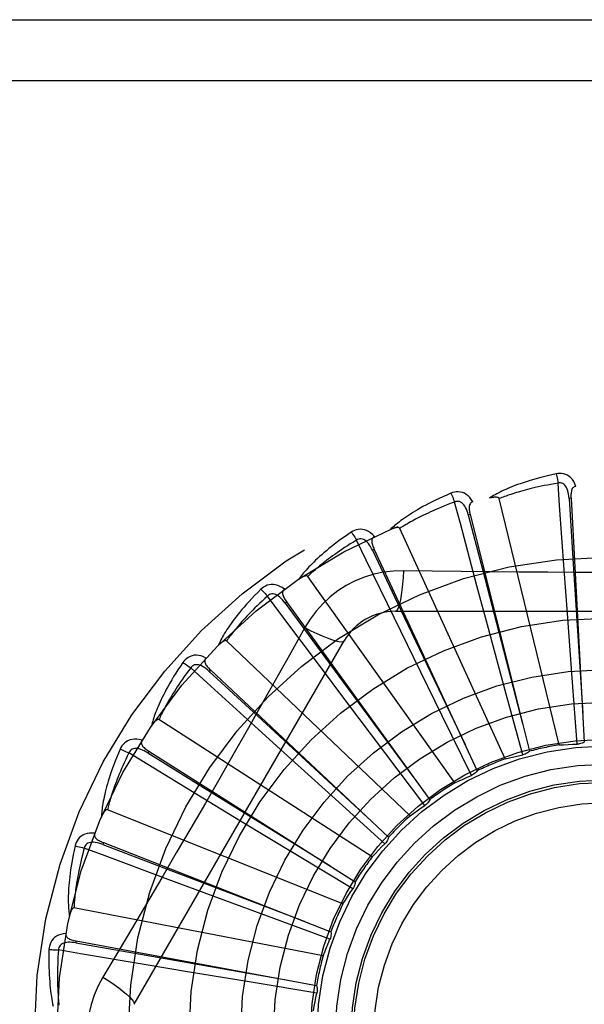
# Model space of a CAD drawing. Header units: inches. Extents: x 0 to 212, y 0 to 138.
# Tile 99 of 256: x 91.927 to 92.206, y 59.96 to 60.446. Entities that reach past the tile are written whole.
import ezdxf

# ---------------------------------------------------------------- set-up
doc = ezdxf.new("R2010")
doc.units = ezdxf.units.IN
doc.header["$LTSCALE"] = 11.6875
doc.header["$MEASUREMENT"] = 0
doc.linetypes.add('HIDDEN', pattern=[0.2, 0.1, -0.1])
doc.layers.add('RIGHTHAND_DOOR_ASSEMBLY', color=7, linetype='CONTINUOUS')

msp = doc.modelspace()

# ---------------------------------------------------------------- linework, layer by layer
at = {"layer": 'RIGHTHAND_DOOR_ASSEMBLY', "color": 8, "linetype": 'HIDDEN'}
for p, q in [((91.7324163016, 60.4458005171), (92.7944163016, 60.4458005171)), ((91.7324163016, 60.4158005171), (92.8244163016, 60.4158005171)), ((92.1931225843, 60.088239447), (92.16366007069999, 60.2096855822)), ((92.1989934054, 60.2098516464), (92.19803524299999, 60.2097990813)), ((92.1989934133, 60.2098515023), (92.2055303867, 60.0896773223)), ((92.1493272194, 60.2018772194), (92.14839632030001, 60.20164427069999)), ((92.14932725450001, 60.2018770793), (92.1750514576, 60.098950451)), ((92.1665777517, 60.08135165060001), (92.1146638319, 60.19502727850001)), ((92.10206773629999, 60.1846475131), (92.10119774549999, 60.1842426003)), ((92.1020677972, 60.1846473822), (92.15280074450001, 60.0755110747)), ((92.19718245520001, 60.1530203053), (92.19561054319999, 60.1747171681)), ((92.14181614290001, 60.0695646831), (92.0693271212, 60.1713612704)), ((92.1583043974, 60.14573017), (92.1526547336, 60.1667374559)), ((92.05892303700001, 60.1587852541), (92.0581453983, 60.1582230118)), ((92.0589231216, 60.1587851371), (92.12939344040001, 60.0612223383)), ((92.1124743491, 60.1541339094), (92.3193582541, 60.1541339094)), ((92.1995290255, 60.1213135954), (92.19718245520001, 60.1530203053)), ((92.121508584, 60.1312140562), (92.11198536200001, 60.1507725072)), ((92.0678849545, 60.1461113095), (92.06098193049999, 60.1337361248)), ((92.1666090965, 60.115040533), (92.1583043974, 60.14573017)), ((91.9837733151, 59.9603838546), (92.0872152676, 60.139550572)), ((92.11973270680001, 60.0533045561), (92.0292885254, 60.1395429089)), ((92.1354712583, 60.1026506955), (92.121508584, 60.1312140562)), ((92.0214524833, 60.1252251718), (92.0207953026, 60.1245259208)), ((92.0214525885, 60.1252250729), (92.109113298, 60.04276195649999)), ((92.08812491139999, 60.1099966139), (92.07507232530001, 60.1273993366)), ((92.2020093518, 60.0886128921), (92.1995290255, 60.1213135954)), ((92.1752332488, 60.08340017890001), (92.1666090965, 60.115040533)), ((92.10724091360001, 60.0845918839), (92.08812491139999, 60.1099966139)), ((92.1011255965, 60.03315895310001), (91.99599514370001, 60.1007221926)), ((92.1499275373, 60.0732142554), (92.1354712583, 60.1026506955)), ((92.0593599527, 60.082844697), (92.04324975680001, 60.0974627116)), ((92.1750514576, 60.098950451), (92.1784892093, 60.0851117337)), ((91.99101035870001, 60.0851802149), (91.9904973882, 60.084369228)), ((91.9910104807, 60.08518013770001), (92.0926932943, 60.02079713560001)), ((92.0829383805, 60.0615167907), (92.0593599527, 60.082844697)), ((92.1270068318, 60.05842326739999), (92.10724091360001, 60.0845918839)), ((92.0362533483, 60.0507396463), (92.0176678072, 60.0620446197)), ((92.10729954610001, 60.0395617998), (92.0829383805, 60.0615167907)), ((92.0866673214, 60.00985598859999), (91.9706502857, 60.0563022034)), ((92.06344201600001, 60.0342594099), (92.0362533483, 60.0507396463)), ((91.9686969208, 60.0400977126), (91.9683467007, 60.03920430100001)), ((91.96869705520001, 60.0400976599), (92.08072689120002, 59.9961217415)), ((92.0915179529, 60.0173115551), (92.06344201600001, 60.0342594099)), ((92.01964023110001, 60.014841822), (91.9992510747, 60.0224251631)), ((92.0494564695, 60.0038048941), (92.01964023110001, 60.014841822)), ((92.0768804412, 59.9842378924), (91.9541699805, 60.00788839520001)), ((92.0802324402, 59.99247671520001), (92.0494564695, 60.0038048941)), ((91.95531863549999, 59.99160706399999), (91.95514382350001, 59.9906635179)), ((91.9553187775, 59.99160703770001), (92.07364658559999, 59.9696276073)), ((92.0101210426, 59.9764486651), (91.988665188, 59.9800362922)), ((92.041487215, 59.9712539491), (92.0101210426, 59.9764486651)), ((92.07385089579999, 59.9659548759), (92.041487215, 59.9712539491))]:
    msp.add_line(p, q, dxfattribs=at)
for points in [[(92.1916659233, 60.22191712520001), (92.1894867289, 60.2214491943), (92.1874070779, 60.2209726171), (92.1854285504, 60.2204907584), (92.183544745, 60.2200044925), (92.18175117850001, 60.2195147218), (92.1800438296, 60.2190229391), (92.1784184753, 60.218530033), (92.1768713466, 60.2180373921), (92.17539848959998, 60.2175459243), (92.17399631, 60.2170569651), (92.1726610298, 60.2165714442), (92.1713892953, 60.2160907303), (92.1701771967, 60.2156163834), (92.1690226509, 60.2151481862), (92.1679227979, 60.2146864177), (92.1668762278, 60.2142304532), (92.1658812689, 60.2137794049), (92.16493606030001, 60.2133336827), (92.1640389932, 60.212892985), (92.16318774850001, 60.2124581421), (92.1623802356, 60.2120295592), (92.1616142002, 60.2116079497), (92.1608873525, 60.2111945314), (92.1601977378, 60.2107879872), (92.15954245, 60.2103869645), (92.15892221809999, 60.2099924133)], [(92.20141157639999, 60.21568066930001), (92.20092374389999, 60.21694833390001), (92.20035241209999, 60.2180752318), (92.19969453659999, 60.2190691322), (92.1989572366, 60.21992036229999), (92.1981430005, 60.22062890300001), (92.19726346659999, 60.22119387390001), (92.19632054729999, 60.2216142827), (92.1953469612, 60.2219013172), (92.1943674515, 60.2220552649), (92.1934094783, 60.22210034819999), (92.19251305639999, 60.22205548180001), (92.1916659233, 60.22191712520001)], [(92.1916659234, 60.2219171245), (92.1918190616, 60.2213165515), (92.1919791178, 60.22062779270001), (92.19214049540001, 60.2198743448), (92.192301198, 60.2190654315), (92.1924591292, 60.2182105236), (92.1926085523, 60.2173401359)], [(92.1926088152, 60.2173401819), (92.19078471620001, 60.21702992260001), (92.1890364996, 60.2167167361), (92.18736581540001, 60.2164001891), (92.1857677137, 60.2160815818), (92.1842387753, 60.215761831), (92.18277605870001, 60.2154416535), (92.1813763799, 60.2151218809), (92.18003704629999, 60.2148030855), (92.1787551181, 60.2144859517), (92.1775281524, 60.2141709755), (92.1763534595, 60.21385871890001), (92.17522884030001, 60.2135496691), (92.174151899, 60.2132443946), (92.173120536, 60.2129432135), (92.17213243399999, 60.2126466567), (92.1711858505, 60.2123546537), (92.1702787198, 60.21206736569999), (92.16940969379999, 60.2117846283), (92.1685771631, 60.211506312), (92.1677798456, 60.2112324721), (92.167016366, 60.21096309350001), (92.1662853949, 60.2106982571), (92.16558557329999, 60.2104380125), (92.1649156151, 60.2101824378), (92.1642735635, 60.2099316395), (92.16366007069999, 60.2096855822)], [(92.1980338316, 60.2097986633), (92.1979468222, 60.2108328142), (92.19781651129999, 60.2118069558), (92.1976397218, 60.2127232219), (92.197414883, 60.2135777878), (92.1971374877, 60.2143693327), (92.19680768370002, 60.2150908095), (92.1964261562, 60.2157398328), (92.1959908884, 60.216298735), (92.19550173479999, 60.2167491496), (92.19496435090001, 60.2170903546), (92.19438212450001, 60.217314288), (92.19377998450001, 60.21742777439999), (92.1931868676, 60.21743601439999), (92.19260447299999, 60.21733984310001)], [(92.19561054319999, 60.1747171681), (92.19337814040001, 60.2063194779), (92.1926088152, 60.2173401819)], [(92.1398487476, 60.2123379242), (92.1377974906, 60.2114660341), (92.13584561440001, 60.21060449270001), (92.1339940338, 60.20975690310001), (92.1322362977, 60.2089229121), (92.13056783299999, 60.2081025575), (92.1289844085, 60.20729654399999), (92.12748170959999, 60.2065049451), (92.1260557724, 60.2057284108), (92.12470254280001, 60.2049670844), (92.12341823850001, 60.2042215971), (92.122198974, 60.2034921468), (92.12104119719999, 60.2027794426), (92.1199407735, 60.2020842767), (92.11889569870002, 60.2014060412), (92.1179031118, 60.20074446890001), (92.1169617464, 60.2000986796), (92.1160701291, 60.1994674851), (92.11522635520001, 60.1988509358), (92.1144289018, 60.198248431), (92.11367533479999, 60.1976603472), (92.11296352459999, 60.19708668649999), (92.1122911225, 60.1965277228), (92.1116556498, 60.1959842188), (92.1110554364, 60.1954545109), (92.1104878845, 60.1949367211), (92.1099535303, 60.1944319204)], [(92.15059854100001, 60.2080585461), (92.1498796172, 60.2092109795), (92.1491053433, 60.2102093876), (92.1482712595, 60.21106082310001), (92.1473861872, 60.2117571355), (92.1464525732, 60.2122987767), (92.14548201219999, 60.212687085), (92.14447656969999, 60.2129214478), (92.14346625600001, 60.2130190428), (92.1424753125, 60.212984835), (92.14152611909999, 60.21284780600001), (92.14065438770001, 60.21263410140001), (92.1398487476, 60.2123379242)], [(92.1398487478, 60.2123379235), (92.14011277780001, 60.2117771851), (92.14040029, 60.21113116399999), (92.14070134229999, 60.2104218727), (92.1410122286, 60.2096579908), (92.1413290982, 60.2088484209), (92.1416405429, 60.20802204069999)], [(92.2014148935, 60.2156807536), (92.20095823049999, 60.21561087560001), (92.2005518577, 60.2154653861), (92.2001952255, 60.2152390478), (92.1998899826, 60.21494757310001), (92.199640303, 60.2146044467), (92.19943806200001, 60.2142111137), (92.1992778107, 60.2137713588), (92.1991556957, 60.2132916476), (92.19906754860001, 60.2127782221), (92.1990088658, 60.2122355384), (92.19897441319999, 60.2116696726), (92.1989622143, 60.21108200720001), (92.1989680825, 60.2104763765), (92.1989934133, 60.2098515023)], [(92.1416407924, 60.2080221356), (92.1399083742, 60.2073722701), (92.1382510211, 60.20673389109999), (92.1366704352, 60.2061068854), (92.1351615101, 60.205491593), (92.1337207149, 60.2048882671), (92.13234502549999, 60.2042970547), (92.1310311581, 60.2037181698), (92.12977636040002, 60.203151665), (92.1285776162, 60.2025976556), (92.127432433, 60.2020561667), (92.1263380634, 60.2015272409), (92.1252922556, 60.2010109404), (92.12429254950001, 60.20050737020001), (92.1233368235, 60.2000164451), (92.1224227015, 60.1995382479), (92.12154848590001, 60.1990723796), (92.12071211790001, 60.1986186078), (92.1199123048, 60.1981765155), (92.1191474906, 60.1977456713), (92.11841640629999, 60.1973258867), (92.1177177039, 60.1969168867), (92.1170500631, 60.196518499), (92.11641213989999, 60.1961305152), (92.1158026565, 60.1957527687), (92.1152196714, 60.19538499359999), (92.1146638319, 60.19502727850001)], [(92.1483950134, 60.2016435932), (92.14811386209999, 60.20264258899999), (92.1478015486, 60.2035744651), (92.14745454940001, 60.2044407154), (92.147072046, 60.2052372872), (92.1466498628, 60.2059620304), (92.1461894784, 60.2066080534), (92.14569201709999, 60.2071731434), (92.14515884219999, 60.2076395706), (92.1445932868, 60.2079892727), (92.14400104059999, 60.2082226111), (92.1433869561, 60.20833231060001), (92.14277422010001, 60.2083297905), (92.14219026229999, 60.2082256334), (92.14163659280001, 60.2080209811)], [(92.1526547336, 60.1667374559), (92.1444818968, 60.1973461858), (92.1416407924, 60.2080221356)], [(92.1506024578, 60.2080595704), (92.15016684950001, 60.207904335), (92.14979510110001, 60.2076844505), (92.1494877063, 60.2073946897), (92.1492431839, 60.2070507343), (92.1490629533, 60.2066665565), (92.1489388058, 60.2062420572), (92.14886467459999, 60.2057799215), (92.1488355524, 60.2052857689), (92.14884616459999, 60.20476493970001), (92.1488912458, 60.2042209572), (92.1489645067, 60.2036587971), (92.14906374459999, 60.203079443), (92.1491841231, 60.2024858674), (92.14932725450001, 60.2018770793)], [(92.16366007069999, 60.2096855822), (92.1635884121, 60.209842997), (92.16348315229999, 60.20997499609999), (92.16334073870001, 60.2100798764), (92.1631718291, 60.2101627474), (92.16298516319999, 60.2102273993), (92.1627829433, 60.2102760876), (92.1625705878, 60.2103119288), (92.16234718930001, 60.21033613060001), (92.1621134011, 60.2103508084), (92.1618699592, 60.21035635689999), (92.1616176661, 60.2103537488), (92.1613569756, 60.2103433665), (92.16108901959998, 60.2103259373), (92.16081256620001, 60.2103013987), (92.160527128, 60.2102700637), (92.1602316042, 60.2102315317), (92.15992505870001, 60.21018587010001), (92.1596065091, 60.2101319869), (92.15927449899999, 60.2100686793), (92.1589295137, 60.20999634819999)], [(92.19803524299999, 60.2097990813), (92.2000642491, 60.1775937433), (92.20477743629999, 60.1038587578)], [(92.14839632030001, 60.20164427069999), (92.1564835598, 60.1704049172), (92.17506601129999, 60.0988943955)], [(92.0907808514, 60.1931253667), (92.08893166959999, 60.1918810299), (92.0871781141, 60.19066566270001), (92.08552040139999, 60.1894829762), (92.08395226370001, 60.1883314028), (92.0824692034, 60.187210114), (92.0810669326, 60.1861190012), (92.0797412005, 60.1850573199), (92.0784879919, 60.1840249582), (92.07730329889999, 60.1830212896), (92.076183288, 60.182046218), (92.0751241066, 60.1810992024), (92.0741221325, 60.1801802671), (92.07317315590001, 60.1792894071), (92.07227532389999, 60.1784256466), (92.07142587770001, 60.1775881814), (92.07062374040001, 60.1767759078), (92.0698676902, 60.17598738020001), (92.06915584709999, 60.1752222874), (92.0684868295, 60.1744797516), (92.067858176, 60.1737596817), (92.06726779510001, 60.1730616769), (92.0667133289, 60.17238556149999), (92.06619219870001, 60.1717316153), (92.0657030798, 60.1710978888), (92.0652437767, 60.1704820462), (92.0648146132, 60.1698852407)], [(92.10214625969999, 60.19095773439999), (92.1012222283, 60.1919532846), (92.1002729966, 60.19278711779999), (92.0992928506, 60.1934653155), (92.09829199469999, 60.1939815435), (92.0972727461, 60.1943367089), (92.0962462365, 60.1945343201), (92.0952146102, 60.1945741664), (92.0942040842, 60.1944787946), (92.0932375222, 60.19425766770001), (92.0923314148, 60.193943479), (92.0915158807, 60.19356866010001), (92.0907808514, 60.1931253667)], [(92.0907808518, 60.1931253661), (92.09114623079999, 60.19262472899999), (92.0915508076, 60.1920447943), (92.0919806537, 60.1914052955), (92.0924304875, 60.1907140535), (92.092894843, 60.1899790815), (92.09335705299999, 60.1892265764)], [(92.1146638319, 60.19502727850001), (92.1145636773, 60.1951682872), (92.1144353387, 60.1952779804), (92.11427565, 60.1953540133), (92.1140941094, 60.1954034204), (92.11389858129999, 60.1954315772), (92.1136908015, 60.1954411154), (92.11347550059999, 60.19543612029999), (92.11325155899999, 60.1954176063), (92.1130192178, 60.1953877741), (92.1127791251, 60.19534715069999), (92.1125318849, 60.1952968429), (92.1122778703, 60.1952373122), (92.112018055, 60.195169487), (92.1117512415, 60.1950930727), (92.11147689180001, 60.1950082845), (92.1111940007, 60.1949145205), (92.11090170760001, 60.19481170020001), (92.1105990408, 60.1946984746), (92.1102845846, 60.1945732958), (92.1099588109, 60.1944366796)], [(92.09335728, 60.1892267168), (92.0917791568, 60.1882607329), (92.09027256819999, 60.1873202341), (92.0888392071, 60.1864054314), (92.0874739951, 60.1855156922), (92.08617341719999, 60.1846505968), (92.0849344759, 60.1838097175), (92.0837539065, 60.1829926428), (92.08262899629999, 60.1821989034), (92.081556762, 60.1814280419), (92.0805347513, 60.180679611), (92.07956025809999, 60.17995313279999), (92.07863106, 60.1792482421), (92.0777447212, 60.17856457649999), (92.07689917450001, 60.17790165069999), (92.0760920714, 60.1772590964), (92.0753218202, 60.1766362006), (92.07458644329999, 60.17603234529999), (92.07388475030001, 60.1754468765), (92.0732152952, 60.1748790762), (92.0725768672, 60.1743285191), (92.0719681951, 60.1737946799), (92.0713880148, 60.17327713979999), (92.070835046, 60.1727754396), (92.0703080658, 60.172289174), (92.069805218, 60.17181771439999), (92.0693271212, 60.1713612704)], [(92.1011965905, 60.1842416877), (92.1007314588, 60.1851694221), (92.10024843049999, 60.18602535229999), (92.0997437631, 60.1868102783), (92.0992174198, 60.1875200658), (92.0986657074, 60.18815181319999), (92.0980913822, 60.1886990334), (92.0974959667, 60.1891597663), (92.096884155, 60.1895168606), (92.0962626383, 60.189753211), (92.0956369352, 60.1898702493), (92.0950131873, 60.1898617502), (92.09441200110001, 60.1897433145), (92.093858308, 60.189530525), (92.09335337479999, 60.1892247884)], [(92.11198536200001, 60.1507725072), (92.0981674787, 60.1792813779), (92.09335728, 60.1892267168)], [(92.10214929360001, 60.1909590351), (92.10175132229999, 60.1907244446), (92.10142813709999, 60.1904383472), (92.10118117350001, 60.1900956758), (92.1010061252, 60.1897116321), (92.10090185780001, 60.18930028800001), (92.1008602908, 60.1888599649), (92.1008749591, 60.1883921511), (92.1009398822, 60.1879014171), (92.1010488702, 60.1873920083), (92.1011960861, 60.186866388), (92.1013744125, 60.1863282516), (92.10158150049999, 60.185778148), (92.1018120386, 60.1852180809), (92.1020677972, 60.1846473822)], [(92.10119774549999, 60.1842426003), (92.11505092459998, 60.1550983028), (92.14683102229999, 60.0883968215)], [(92.1164577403, 60.1741548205), (92.111523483, 60.1740046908), (92.10665613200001, 60.17342051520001), (92.101870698, 60.1724048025), (92.09720034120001, 60.170966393), (92.0926692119, 60.1691127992), (92.0883198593, 60.1668599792), (92.0841914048, 60.1642221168), (92.08031474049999, 60.1612253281), (92.0767232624, 60.1578984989), (92.07343914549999, 60.1542571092), (92.0704900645, 60.1503239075), (92.0678849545, 60.1461113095)], [(92.1164577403, 60.1741548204), (92.1162622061, 60.17076945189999), (92.11600830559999, 60.1675855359), (92.1157055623, 60.16470270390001), (92.1153552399, 60.1621032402), (92.1149574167, 60.1597922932), (92.11451752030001, 60.1578300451), (92.1140417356, 60.1562483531), (92.1135372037, 60.15508563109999), (92.1130096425, 60.1543735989), (92.1124743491, 60.1541339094)], [(92.1732564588, 60.17350291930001), (92.1448366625, 60.1737817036), (92.130677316, 60.17394532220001), (92.1164577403, 60.1741548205)], [(92.3012061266, 60.1739454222), (92.2728747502, 60.17363825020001), (92.2586638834, 60.1735085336), (92.2444344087, 60.1734159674), (92.2302048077, 60.173348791), (92.21596608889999, 60.1733320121), (92.20172618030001, 60.17334580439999), (92.1874916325, 60.1734113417), (92.1732564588, 60.17350291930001)], [(92.0693271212, 60.1713612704), (92.0692020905, 60.1714807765), (92.0690553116, 60.1715641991), (92.06888411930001, 60.1716086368), (92.06869650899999, 60.1716227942), (92.06849918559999, 60.1716134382), (92.06829335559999, 60.17158348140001), (92.0680828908, 60.1715378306), (92.06786649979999, 60.17147727), (92.0676440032, 60.171404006), (92.0674159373, 60.1713186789), (92.06718268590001, 60.17122248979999), (92.0669445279, 60.17111596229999), (92.0667022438, 60.1710001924), (92.06645471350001, 60.1708746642), (92.0662013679, 60.1707394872), (92.0659413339, 60.1705938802), (92.0656690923, 60.1704344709), (92.0653980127, 60.1702691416), (92.06514106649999, 60.1701054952), (92.0648939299, 60.1699409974)], [(92.04623567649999, 60.1649738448), (92.044655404, 60.1634020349), (92.0431635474, 60.1618767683), (92.0417596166, 60.16040173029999), (92.04043775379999, 60.1589741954), (92.0391936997, 60.1575924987), (92.0380232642, 60.1562557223), (92.03692241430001, 60.1549623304), (92.0358872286, 60.1537114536), (92.03491389, 60.1525017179), (92.03399865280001, 60.1513323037), (92.03313783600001, 60.15020195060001), (92.0323278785, 60.1491099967), (92.0315646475, 60.1480556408), (92.0308465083, 60.1470375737), (92.030170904, 60.1460544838), (92.02953698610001, 60.14510508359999), (92.0289438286, 60.1441877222), (92.0283896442, 60.14330173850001), (92.02787324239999, 60.1424460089), (92.0273922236, 60.1416199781), (92.02694461, 60.14082285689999), (92.0265281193, 60.1400540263), (92.0261401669, 60.1393132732), (92.02577982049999, 60.13859843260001), (92.0254453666, 60.1379067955), (92.02513690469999, 60.1372395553)], [(92.0578059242, 60.1649963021), (92.05671018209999, 60.16579898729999), (92.0556203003, 60.1664381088), (92.054529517, 60.1669185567), (92.0534490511, 60.1672360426), (92.0523810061, 60.16739189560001), (92.0513356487, 60.1673916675), (92.0503151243, 60.1672355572), (92.0493409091, 60.16695066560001), (92.0484336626, 60.1665506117), (92.04760339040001, 60.1660706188), (92.046873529, 60.1655482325), (92.04623567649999, 60.1649738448)], [(92.04623567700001, 60.1649738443), (92.0466891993, 60.1645514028), (92.0471962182, 60.164058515), (92.04773932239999, 60.1635119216), (92.0483118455, 60.1629183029), (92.04890690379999, 60.1622844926), (92.0495031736, 60.1616330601)], [(92.05814443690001, 60.1582218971), (92.0575121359, 60.1590448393), (92.0568758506, 60.159793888), (92.056231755, 60.1604691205), (92.0555805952, 60.16106647), (92.054919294, 60.1615823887), (92.05425178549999, 60.1620110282), (92.0535799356, 60.16235075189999), (92.0529115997, 60.1625856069), (92.052256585, 60.1627000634), (92.05162003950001, 60.1626965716), (92.05100917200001, 60.1625701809), (92.0504412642, 60.1623401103), (92.04993784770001, 60.162026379), (92.0494999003, 60.1616306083)], [(92.05780908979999, 60.1649986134), (92.05746243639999, 60.1646926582), (92.0571990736, 60.1643503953), (92.05702139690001, 60.1639671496), (92.0569222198, 60.1635569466), (92.05689768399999, 60.1631333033), (92.0569401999, 60.1626930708), (92.0570431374, 60.162236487), (92.0571997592, 60.161766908), (92.05740318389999, 60.161287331), (92.0576472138, 60.1607990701), (92.0579241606, 60.160304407), (92.058231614, 60.1598034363), (92.0585639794, 60.15929711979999), (92.0589231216, 60.1587851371)], [(92.04950337, 60.1616332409), (92.0481365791, 60.1603860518), (92.04683520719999, 60.15917742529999), (92.04560087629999, 60.1580078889), (92.0444287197, 60.1568758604), (92.0433153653, 60.1557802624), (92.04225795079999, 60.1547201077), (92.0412533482, 60.1536943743), (92.04029898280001, 60.15270208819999), (92.0393920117, 60.1517422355), (92.0385301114, 60.1508139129), (92.0377107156, 60.1499161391), (92.0369317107, 60.1490481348), (92.03619077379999, 60.14820908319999), (92.0354859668, 60.14739811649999), (92.03481505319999, 60.1466144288), (92.0341766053, 60.1458570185), (92.03356879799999, 60.1451249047), (92.03299058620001, 60.1444172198), (92.0324406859, 60.1437329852), (92.03191798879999, 60.143071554), (92.0314213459, 60.1424321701), (92.0309495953, 60.1418141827), (92.0305015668, 60.14121689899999), (92.03007613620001, 60.1406396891), (92.0296715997, 60.14008158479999), (92.0292885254, 60.1395429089)], [(92.07507232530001, 60.1273993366), (92.0561088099, 60.1527779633), (92.04950337, 60.1616332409)], [(92.0581453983, 60.1582230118), (92.07726382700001, 60.13222712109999), (92.1210929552, 60.0727454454)], [(92.0678831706, 60.1461122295), (92.0709138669, 60.14458829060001), (92.07379883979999, 60.1432158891), (92.0764469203, 60.1420366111), (92.07887317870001, 60.14104031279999), (92.0810734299, 60.1402293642), (92.08299273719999, 60.1396292), (92.0846004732, 60.13925038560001), (92.0858596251, 60.1391059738), (92.08673988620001, 60.1392067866), (92.0872151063, 60.1395502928)], [(92.0292885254, 60.1395429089), (92.0291431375, 60.1396365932), (92.0289832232, 60.1396907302), (92.0288067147, 60.1397019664), (92.0286198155, 60.1396803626), (92.0284278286, 60.13963383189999), (92.0282313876, 60.1395654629), (92.0280333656, 60.1394808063), (92.02783234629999, 60.1393803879), (92.0276277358, 60.1392663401), (92.0274199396, 60.1391393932), (92.0272091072, 60.1390007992), (92.0269954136, 60.1388511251), (92.0267794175, 60.13869159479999), (92.0265601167, 60.1385214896), (92.0263369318, 60.1383408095), (92.0261091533, 60.138148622), (92.02587583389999, 60.137944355), (92.02563710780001, 60.1377269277), (92.0253927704, 60.1374949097), (92.0251428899, 60.1372487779)], [(92.06098193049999, 60.1337361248), (92.0470822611, 60.1090468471), (92.04008916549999, 60.0966750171), (92.03305459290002, 60.0843056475), (92.02599796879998, 60.0719488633), (92.01889314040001, 60.0596093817), (92.0117612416, 60.0472841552), (92.0045872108, 60.0349894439), (91.99739031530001, 60.0227072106)], [(92.0078232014, 60.1289008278), (92.00656895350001, 60.127058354), (92.0053927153, 60.12527831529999), (92.00429330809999, 60.1235642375), (92.0032654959, 60.1219123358), (92.00230541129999, 60.1203201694), (92.0014091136, 60.1187860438), (92.00057293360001, 60.11730768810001), (91.999793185, 60.115883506), (91.9990663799, 60.1145114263), (91.9983889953, 60.1131899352), (91.99775765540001, 60.1119170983), (91.9971689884, 60.1106915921), (91.99661908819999, 60.1095118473), (91.9961065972, 60.1083762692), (91.9956292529, 60.1072830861), (91.995186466, 60.106230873), (91.9947776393, 60.1052178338), (91.9944011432, 60.1042429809), (91.9940560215, 60.1033049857), (91.99374002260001, 60.10240284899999), (91.9934513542, 60.1015354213), (91.9931878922, 60.1007016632), (91.992947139, 60.09990087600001), (91.992728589, 60.0991307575), (91.9925310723, 60.0983883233), (91.9923544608, 60.0976747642)], [(92.01918010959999, 60.131112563), (92.0179522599, 60.1316933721), (92.016761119, 60.1321146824), (92.01559912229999, 60.1323800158), (92.0144780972, 60.13248728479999), (92.01339985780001, 60.13243819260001), (92.0123734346, 60.1322401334), (92.01140089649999, 60.1318937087), (92.0104982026, 60.131429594), (92.00968306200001, 60.1308650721), (92.0089586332, 60.1302366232), (92.0083408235, 60.1295855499), (92.0078232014, 60.1289008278)], [(92.00782320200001, 60.1289008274), (92.00834847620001, 60.1285718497), (92.0089396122, 60.1281838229), (92.0095763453, 60.1277498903), (92.01025086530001, 60.12727534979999), (92.01095511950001, 60.1267656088), (92.0116638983, 60.1262387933)], [(92.0191826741, 60.1311152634), (92.0189002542, 60.1307493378), (92.01870646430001, 60.1303634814), (92.01860453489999, 60.1299535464), (92.01858477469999, 60.1295319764), (92.0186408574, 60.1291113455), (92.01876591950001, 60.1286871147), (92.0189534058, 60.1282582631), (92.0191960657, 60.1278268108), (92.0194865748, 60.1273943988), (92.01981859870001, 60.1269611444), (92.02018415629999, 60.126527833), (92.02058086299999, 60.12609410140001), (92.0210030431, 60.1256598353), (92.0214525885, 60.1252250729)], [(92.0116640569, 60.1262390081), (92.0105579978, 60.1247556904), (92.0095088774, 60.1233226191), (92.0085181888, 60.1219406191), (92.0075814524, 60.1206072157), (92.006695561, 60.1193207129), (92.0058578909, 60.1180795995), (92.0050655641, 60.1168822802), (92.00431623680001, 60.1157273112), (92.0036073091, 60.1146131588), (92.0029366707, 60.1135384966), (92.0023019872, 60.112501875), (92.0017013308, 60.11150212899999), (92.0011325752, 60.11053801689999), (92.00059398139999, 60.1096083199), (92.00008350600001, 60.1087118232), (91.99959993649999, 60.10784727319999), (91.9991416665, 60.1070133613), (91.998707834, 60.106209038), (91.9982973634, 60.1054330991), (91.99790928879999, 60.1046846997), (91.9975426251, 60.1039628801), (91.9971963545, 60.1032667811), (91.9968694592, 60.1025955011), (91.99656095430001, 60.1019482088), (91.99626935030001, 60.1013236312), (91.99599514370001, 60.1007221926)], [(92.02079456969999, 60.1245246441), (92.02001795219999, 60.1252130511), (92.01925140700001, 60.1258281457), (92.0184911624, 60.12636928), (92.0177387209, 60.1268326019), (92.01699173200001, 60.1272140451), (92.0162551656, 60.1275086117), (92.01553116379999, 60.1277150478), (92.014830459, 60.1278191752), (92.0141656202, 60.127807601), (92.01354123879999, 60.12768370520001), (92.0129653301, 60.1274439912), (92.01245122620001, 60.12711060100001), (92.0120162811, 60.1267072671), (92.01166114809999, 60.1262357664)], [(92.04324975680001, 60.0974627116), (92.0198260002, 60.1187938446), (92.0116640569, 60.1262390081)], [(92.0207953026, 60.1245259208), (92.044487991, 60.1026179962), (92.0987820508, 60.05250594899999)], [(91.99599514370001, 60.1007221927), (91.9958346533, 60.10078666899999), (91.9956673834, 60.1008095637), (91.99549193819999, 60.1007871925), (91.995312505, 60.1007306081), (91.9951327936, 60.1006485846), (91.99495284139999, 60.10054427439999), (91.9947744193, 60.1004236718), (91.99459603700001, 60.1002870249), (91.99441670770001, 60.1001363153), (91.99423669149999, 60.0999723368), (91.9940558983, 60.0997963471), (91.9938743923, 60.099608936), (91.9936924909, 60.09941141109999), (91.99350934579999, 60.09920287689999), (91.99332438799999, 60.09898322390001), (91.9931370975, 60.0987514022), (91.9929435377, 60.09850213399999), (91.99275338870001, 60.0982479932), (91.99257606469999, 60.098001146), (91.9924084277, 60.0977575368)], [(91.98766485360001, 60.0905311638), (91.98634927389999, 60.09086910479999), (91.985099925, 60.0910573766), (91.9839087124, 60.0910980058), (91.9827876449, 60.09099118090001), (91.98173818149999, 60.0907389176), (91.98076779, 60.0903501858), (91.97987838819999, 60.0898259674), (91.9790798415, 60.0891994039), (91.978386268, 60.0884908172), (91.9777938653, 60.0877366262), (91.9773104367, 60.0869803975), (91.97693175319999, 60.0862100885)], [(91.9876666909, 60.0905338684), (91.9874587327, 60.0901213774), (91.9873415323, 60.0897059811), (91.9873190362, 60.0892841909), (91.9873794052, 60.0888664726), (91.9875140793, 60.0884640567), (91.9877171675, 60.0880711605), (91.9879824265, 60.0876855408), (91.9883023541, 60.0873078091), (91.9886694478, 60.0869381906), (91.98907746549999, 60.08657560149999), (91.9895184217, 60.0862193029), (91.9899900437, 60.0858684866), (91.9904867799, 60.0855219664), (91.9910104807, 60.08518013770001)], [(91.97693175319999, 60.0862100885), (91.97604886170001, 60.0841635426), (91.9752307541, 60.082193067), (91.974475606, 60.08030190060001), (91.9737789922, 60.0784853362), (91.973137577, 60.07674024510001), (91.9725478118, 60.0750642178), (91.9720065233, 60.07345432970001), (91.97151039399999, 60.0719083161), (91.971056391, 60.0704234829), (91.9706413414, 60.0689976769), (91.9702622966, 60.06762836), (91.9699161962, 60.06631359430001), (91.9695995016, 60.06505109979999), (91.96931118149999, 60.0638390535), (91.96904934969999, 60.0626752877), (91.96881369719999, 60.0615582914), (91.9686039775, 60.0604861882), (91.9684187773, 60.05945769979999), (91.9682574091, 60.0584713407), (91.9681178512, 60.0575257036), (91.9679985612, 60.05661932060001), (91.96789765, 60.055750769), (91.9678127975, 60.05491889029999), (91.96774394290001, 60.0541213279), (91.9676905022, 60.0533549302), (91.9676521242, 60.0526208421)], [(91.97693175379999, 60.0862100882), (91.9775097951, 60.08598646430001), (91.9781636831, 60.0857173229), (91.9788710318, 60.0854117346), (91.97962316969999, 60.0850734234), (91.98041116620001, 60.0847061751), (91.981206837, 60.0843230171)], [(91.99049691, 60.0843678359), (91.98960404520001, 60.0848968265), (91.9887349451, 60.0853557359), (91.98788602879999, 60.0857432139), (91.9870595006, 60.0860557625), (91.9862538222, 60.086288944), (91.98547481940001, 60.0864387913), (91.98472483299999, 60.0865044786), (91.9840170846, 60.086474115), (91.9833664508, 60.0863369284), (91.9827768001, 60.0860971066), (91.982256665, 60.0857527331), (91.9818149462, 60.0853280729), (91.9814641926, 60.08484971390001), (91.9812047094, 60.08431952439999)], [(92.1784892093, 60.0851117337), (92.1780221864, 60.08470197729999), (92.177520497, 60.0843400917), (92.1769788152, 60.0840233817), (92.1764111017, 60.083758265), (92.1758311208, 60.0835513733), (92.1752333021, 60.0834001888)], [(92.1931225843, 60.088239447), (92.19534595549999, 60.0883834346), (92.19756820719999, 60.0884936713), (92.1997893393, 60.0885701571), (92.2020093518, 60.0886128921)], [(92.2055303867, 60.0896773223), (92.2049942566, 60.0893633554), (92.2044331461, 60.0891029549), (92.20384131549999, 60.0888944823), (92.2032336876, 60.08874159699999), (92.2026250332, 60.0886482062), (92.202009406, 60.0886128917)], [(91.9812069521, 60.084323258), (91.98040160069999, 60.0826574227), (91.9796426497, 60.0810517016), (91.9789314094, 60.079507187), (91.9782639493, 60.07802060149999), (91.9776375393, 60.0765896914), (91.9770498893, 60.0752124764), (91.9764984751, 60.0738868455), (91.9759812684, 60.072610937), (91.9754960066, 60.0713827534), (91.9750408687, 60.0702005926), (91.9746138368, 60.0690625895), (91.9742132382, 60.0679672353), (91.97383722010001, 60.0669129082), (91.9734843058, 60.0658980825), (91.9731527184, 60.0649211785), (91.9728415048, 60.063980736), (91.9725493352, 60.0630751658), (91.9722755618, 60.0622032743), (91.9720193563, 60.0613636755), (91.9717799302, 60.0605553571), (91.97155649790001, 60.0597771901), (91.9713482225, 60.0590281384), (91.9711542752, 60.058307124), (91.97097384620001, 60.0576131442), (91.970805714, 60.0569446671), (91.9706502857, 60.0563022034)], [(92.0176678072, 60.0620446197), (91.9906304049, 60.0785572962), (91.9812069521, 60.084323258)], [(91.9904973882, 60.084369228), (92.01790802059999, 60.0673410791), (92.0807046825, 60.0284098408)], [(92.1665777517, 60.08135165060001), (92.1687336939, 60.08191381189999), (92.1708949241, 60.0824426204), (92.1730614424, 60.082938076), (92.1752332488, 60.08340017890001)], [(92.15280074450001, 60.0755110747), (92.1524197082, 60.0750203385), (92.1519955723, 60.07457004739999), (92.1515236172, 60.0741565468), (92.1510163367, 60.0737887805), (92.15048599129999, 60.0734758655), (92.14992758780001, 60.0732142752)], [(92.14181614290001, 60.0695646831), (92.1438267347, 60.0705247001), (92.14584883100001, 60.0714529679), (92.1478824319, 60.0723494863), (92.1499275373, 60.0732142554)], [(92.12939344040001, 60.0612223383), (92.12911216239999, 60.0606683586), (92.1287809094, 60.0601459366), (92.1283957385, 60.0596505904), (92.12796722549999, 60.0591934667), (92.12750568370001, 60.058785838), (92.1270068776, 60.0584232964)], [(91.9706502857, 60.0563022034), (91.9704804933, 60.0563351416), (91.9703119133, 60.0563259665), (91.9701438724, 60.0562707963), (91.96997839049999, 60.0561812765), (91.96981744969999, 60.0560667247), (91.9696604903, 60.0559302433), (91.9695081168, 60.05577805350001), (91.9693588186, 60.0556101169), (91.96921125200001, 60.0554281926), (91.9690655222, 60.0552331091), (91.96892130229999, 60.0550260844), (91.9687785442, 60.0548077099), (91.96863731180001, 60.0545793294), (91.9684969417, 60.0543399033), (91.968356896, 60.0540892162), (91.9682168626, 60.0538261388), (91.9680762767, 60.0535500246), (91.9679353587, 60.0532592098), (91.9677941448, 60.0529515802), (91.96765262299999, 60.0526278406)], [(92.11973270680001, 60.0533045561), (92.1215252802, 60.0546277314), (92.12333515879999, 60.0559219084), (92.12516234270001, 60.057187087), (92.1270068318, 60.05842326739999)], [(91.9643991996, 60.0447188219), (91.9630434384, 60.0448016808), (91.96178103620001, 60.0447501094), (91.96060366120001, 60.0445645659), (91.9595230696, 60.04424750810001), (91.9585403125, 60.0438011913), (91.95766102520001, 60.0432358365), (91.9568869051, 60.042552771), (91.95622136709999, 60.04178640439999), (91.9556744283, 60.0409593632), (91.9552354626, 60.0401066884), (91.9549038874, 60.0392726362), (91.9546778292, 60.03844458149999)], [(91.9644006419, 60.0447226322), (91.9642744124, 60.0442777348), (91.96423788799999, 60.0438473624), (91.9642956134, 60.0434288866), (91.96443395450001, 60.0430301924), (91.96464235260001, 60.0426605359), (91.96491612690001, 60.0423131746), (91.9652495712, 60.0419847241), (91.9656352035, 60.0416743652), (91.9660656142, 60.0413808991), (91.96653487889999, 60.0411020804), (91.9670352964, 60.040835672), (91.96756478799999, 60.0405804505), (91.96811812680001, 60.04033420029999), (91.96869705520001, 60.0400976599)], [(92.109113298, 60.04276195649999), (92.10893975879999, 60.0421605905), (92.10871371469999, 60.0415850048), (92.10843359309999, 60.0410324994), (92.1081030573, 60.0405087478), (92.10772563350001, 60.04001944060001), (92.10729958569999, 60.039561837)], [(91.9546778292, 60.03844458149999), (91.954198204, 60.036267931), (91.9537677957, 60.0341782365), (91.9533841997, 60.0321783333), (91.9530439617, 60.0302627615), (91.9527443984, 60.0284278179), (91.95248248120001, 60.0266704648), (91.9522556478, 60.0249872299), (91.9520610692, 60.0233752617), (91.95189627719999, 60.0218313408), (91.95175856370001, 60.02035275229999), (91.9516455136, 60.0189364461), (91.95155448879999, 60.01757994), (91.9514824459, 60.0162803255), (91.95142871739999, 60.0150356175), (91.9513918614, 60.0138433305), (91.9513718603, 60.0127019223), (91.9513688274, 60.0116095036), (91.9513816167, 60.010564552), (91.95140983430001, 60.0095654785), (91.9514517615, 60.00861051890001), (91.95150616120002, 60.0076979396), (91.9515714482, 60.0068259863), (91.9516455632, 60.0059930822), (91.9517288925, 60.0051969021), (91.9518214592, 60.0044342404), (91.9519227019, 60.00370615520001)], [(91.95923285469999, 60.0374009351), (91.9587573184, 60.03561279), (91.9583159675, 60.0338924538), (91.9579098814, 60.03224124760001), (91.9575358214, 60.0306552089), (91.95719153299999, 60.0291316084), (91.95687514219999, 60.027668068), (91.9565845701, 60.026262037), (91.95631817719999, 60.02491130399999), (91.9560741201, 60.0236134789), (91.9558509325, 60.0223665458), (91.9556469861, 60.0211682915), (91.955460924, 60.020016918), (91.9552912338, 60.0189104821), (91.9551367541, 60.01784720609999), (91.9549960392, 60.0168252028), (91.95486842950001, 60.01584285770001), (91.9547529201, 60.01489835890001), (91.9546491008, 60.0139904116), (91.95455642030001, 60.0131174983), (91.9544742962, 60.01227847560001), (91.95440217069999, 60.0114720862), (91.95433941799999, 60.0106971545), (91.9542854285, 60.0099524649), (91.9542395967, 60.00923687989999), (91.95420101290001, 60.0085486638), (91.9541699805, 60.00788839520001)], [(91.95467782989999, 60.0384445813), (91.95528774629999, 60.0383343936), (91.95598075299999, 60.03819386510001), (91.95673315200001, 60.0380276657), (91.9575357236, 60.0378378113), (91.95837898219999, 60.037626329), (91.9592327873, 60.0374006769)], [(91.96834649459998, 60.03920284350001), (91.9673696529, 60.0395532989), (91.9664294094, 60.0398394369), (91.9655225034, 60.0400592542), (91.96465176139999, 60.04020973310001), (91.96381651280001, 60.0402862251), (91.9630232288, 60.0402859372), (91.9622743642, 60.0402085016), (91.96158515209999, 60.0400447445), (91.9609722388, 60.0397869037), (91.9604386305, 60.0394398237), (91.95999306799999, 60.03900323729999), (91.9596396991, 60.0385026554), (91.9593858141, 60.0379665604), (91.9592313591, 60.0373968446)], [(91.9992510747, 60.0224251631), (91.9695772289, 60.033522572), (91.95923285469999, 60.0374009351)], [(91.9683467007, 60.03920430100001), (91.9984845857, 60.0276713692), (92.06751421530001, 60.0013280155)], [(92.1011255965, 60.03315895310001), (92.1026353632, 60.03479746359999), (92.10416761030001, 60.0364107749), (92.10572233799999, 60.037998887), (92.10729954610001, 60.0395617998)], [(91.99739031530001, 60.0227072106), (91.98293898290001, 59.9982343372), (91.97571761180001, 59.98605379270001), (91.96842639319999, 59.973844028)], [(92.0866673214, 60.00985598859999), (92.0878397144, 60.01175061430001), (92.0890389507, 60.0136247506), (92.0902650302, 60.0154783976), (92.0915179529, 60.0173115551)], [(92.0926932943, 60.02079713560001), (92.0926380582, 60.02017829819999), (92.0925246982, 60.019570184), (92.0923512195, 60.018967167), (92.0921232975, 60.0183835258), (92.09184631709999, 60.0178335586), (92.09151798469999, 60.0173115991)], [(91.9541699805, 60.00788839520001), (91.95399702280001, 60.00788860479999), (91.9538332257, 60.0078476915), (91.9536786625, 60.0077617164), (91.9535331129, 60.0076424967), (91.9533967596, 60.0074995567), (91.9532684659, 60.0073358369), (91.953147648, 60.00715756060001), (91.9530328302, 60.00696440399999), (91.9529223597, 60.00675784), (91.9528161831, 60.0065387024), (91.9527137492, 60.00630812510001), (91.9526148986, 60.00606667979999), (91.9525194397, 60.005815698), (91.95242691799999, 60.0055540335), (91.9523368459, 60.0052813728), (91.9522491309, 60.0049965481), (91.9521633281, 60.00469876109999), (91.9520800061, 60.0043865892), (91.9519996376, 60.0040581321), (91.951922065, 60.0037140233)], [(91.9502240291, 59.9953313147), (91.94887708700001, 59.9951560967), (91.94764725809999, 59.9948665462), (91.9465262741, 59.994461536), (91.9455252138, 59.9939457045), (91.9446446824, 59.9933214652), (91.9438882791, 59.9925999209), (91.9432574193, 59.9917826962), (91.9427489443, 59.9909042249), (91.9423684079, 59.9899886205), (91.94209874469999, 59.9890682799), (91.9419310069, 59.9881865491), (91.9418657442, 59.9873306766)], [(91.950224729, 59.99533458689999), (91.950184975, 59.9948743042), (91.9502305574, 59.99444507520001), (91.95036643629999, 59.9940451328), (91.95057773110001, 59.9936797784), (91.9508523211, 59.9933562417), (91.9511868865, 59.9930669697), (91.9515764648, 59.9928075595), (91.95201386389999, 59.99257579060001), (91.95249203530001, 59.9923690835), (91.9530055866, 59.9921841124), (91.9535473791, 59.99201722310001), (91.95411560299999, 59.9918668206), (91.95470554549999, 59.99172974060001), (91.9553187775, 59.99160703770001)], [(92.08072689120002, 59.9961217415), (92.0807897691, 59.9955036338), (92.0807935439, 59.9948850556), (92.080737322, 59.9942601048), (92.08062397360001, 59.9936438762), (92.0804560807, 59.9930514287), (92.08023246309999, 59.9924767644)], [(91.95514389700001, 59.9906620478), (91.954118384, 59.9908213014), (91.9531409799, 59.9909243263), (91.9522088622, 59.99096853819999), (91.9513253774, 59.9909515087), (91.9504907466, 59.9908685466), (91.94971185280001, 59.9907181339), (91.9489911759, 59.9905003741), (91.94834541, 59.990209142), (91.94779236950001, 59.9898399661), (91.9473340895, 59.98939817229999), (91.9469792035, 59.98888515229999), (91.94672695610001, 59.9883267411), (91.9465791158, 59.9877522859), (91.9465352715, 59.9871636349)], [(91.95514382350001, 59.9906635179), (91.9869196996, 59.9850426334), (92.0596873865, 59.9722392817)], [(92.0768804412, 59.9842378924), (92.0776730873, 59.9863201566), (92.0784959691, 59.9883873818), (92.07934908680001, 59.990439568), (92.0802324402, 59.99247671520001)], [(91.9418657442, 59.9873306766), (91.9418089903, 59.9850295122), (91.94178607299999, 59.9828263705), (91.94179398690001, 59.9807244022), (91.9418298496, 59.9787152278), (91.94189136, 59.97679113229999), (91.9419758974, 59.9749529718), (91.9420810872, 59.9732005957), (91.94220468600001, 59.97152901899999), (91.94234469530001, 59.96993446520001), (91.94249919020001, 59.968412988), (91.9426663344, 59.9669605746), (91.94284489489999, 59.9655735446), (91.94303342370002, 59.9642479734), (91.94323167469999, 59.9629805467), (91.94343931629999, 59.9617678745), (91.9436560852, 59.9606063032), (91.9438819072, 59.9594923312)], [(91.941865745, 59.98733067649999), (91.9424854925, 59.9873379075), (91.9431925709, 59.9873310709), (91.9439628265, 59.9873102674), (91.94478682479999, 59.9872757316), (91.9456548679, 59.9872276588), (91.9465359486, 59.98716766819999)], [(91.9465359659, 59.9871679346), (91.9464074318, 59.98532210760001), (91.9462996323, 59.983549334), (91.9462133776, 59.9818511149), (91.9461462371, 59.9802229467), (91.94609651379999, 59.9786617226), (91.94606281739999, 59.9771647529), (91.9460435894, 59.9757291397), (91.9460376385, 59.9743524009), (91.9460436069, 59.9730318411), (91.94606043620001, 59.9717652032), (91.9460869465, 59.9705500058), (91.9461221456, 59.9693842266), (91.94616491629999, 59.9682656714), (91.9462144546, 59.96719237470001), (91.9462696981, 59.9661622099), (91.94633030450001, 59.9651734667), (91.9463956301, 59.964224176), (91.94646551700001, 59.96331298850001), (91.94653971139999, 59.96243831), (91.9466178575, 59.9615989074), (91.94669964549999, 59.96079344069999), (91.9467846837, 59.960020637)], [(91.988665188, 59.9800362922), (91.95742738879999, 59.9853173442), (91.9465359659, 59.9871679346)], [(91.96842639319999, 59.973844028), (91.9660829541, 59.9694858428), (91.96415128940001, 59.9649643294), (91.96263686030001, 59.9602881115), (91.96154915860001, 59.9555077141), (91.96089469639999, 59.95067490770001), (91.96067463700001, 59.9458005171)], [(91.96842639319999, 59.973844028), (91.9712604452, 59.9719820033), (91.973890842, 59.9701701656), (91.97623607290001, 59.9684665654), (91.9783121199, 59.9668634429), (91.98011454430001, 59.96536344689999), (91.9815939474, 59.9640013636), (91.98272584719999, 59.96279847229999), (91.98348052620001, 59.9617801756), (91.9838333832, 59.96096727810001), (91.9837733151, 59.9603838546)], [(92.07364658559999, 59.9696276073), (92.0738253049, 59.9690325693), (92.0739460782, 59.968425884), (92.074009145, 59.9678015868), (92.07401446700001, 59.9671750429), (92.07396172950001, 59.9665615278), (92.0738509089, 59.9659549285)], [(92.0721186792, 59.9572305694), (92.07250293, 59.9594252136), (92.0729197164, 59.9616108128), (92.0733690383, 59.96378736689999), (92.07385089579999, 59.9659548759)]]:
    msp.add_lwpolyline(points, dxfattribs=at)
for radius in [0.2812500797, 0.2702837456, 0.235, 0.205, 0.179592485, 0.1635, 0.1452498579, 0.1420000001, 0.133, 0.12525, 0.124, 0.1139999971]:
    msp.add_circle((92.2159163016, 59.9458005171), radius, dxfattribs=at)
for centre, radius, start, end in [((92.1124743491, 60.1249672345), 0.0291666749, 90, 150), ((92.2159163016, 59.9458005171), 0.1442511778, 99.0916451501, 105.0378919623), ((92.2159163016, 59.9458005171), 0.1442511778, 110.0007360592, 115.9469828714), ((92.2159163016, 59.9458005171), 0.1442511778, 120.9098269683, 126.8560737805), ((92.2159163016, 59.9458005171), 0.1442511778, 131.8189178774, 137.7651646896), ((92.2159163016, 59.9458005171), 0.1442511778, 142.7280087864, 148.6742555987), ((92.2159163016, 59.9458005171), 0.1442511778, 153.6370996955, 159.5833465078), ((92.2159163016, 59.9458005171), 0.1442511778, 164.5461906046, 170.4924374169)]:
    msp.add_arc(centre, radius, start, end, dxfattribs=at)

doc.saveas('drawing.dxf')
